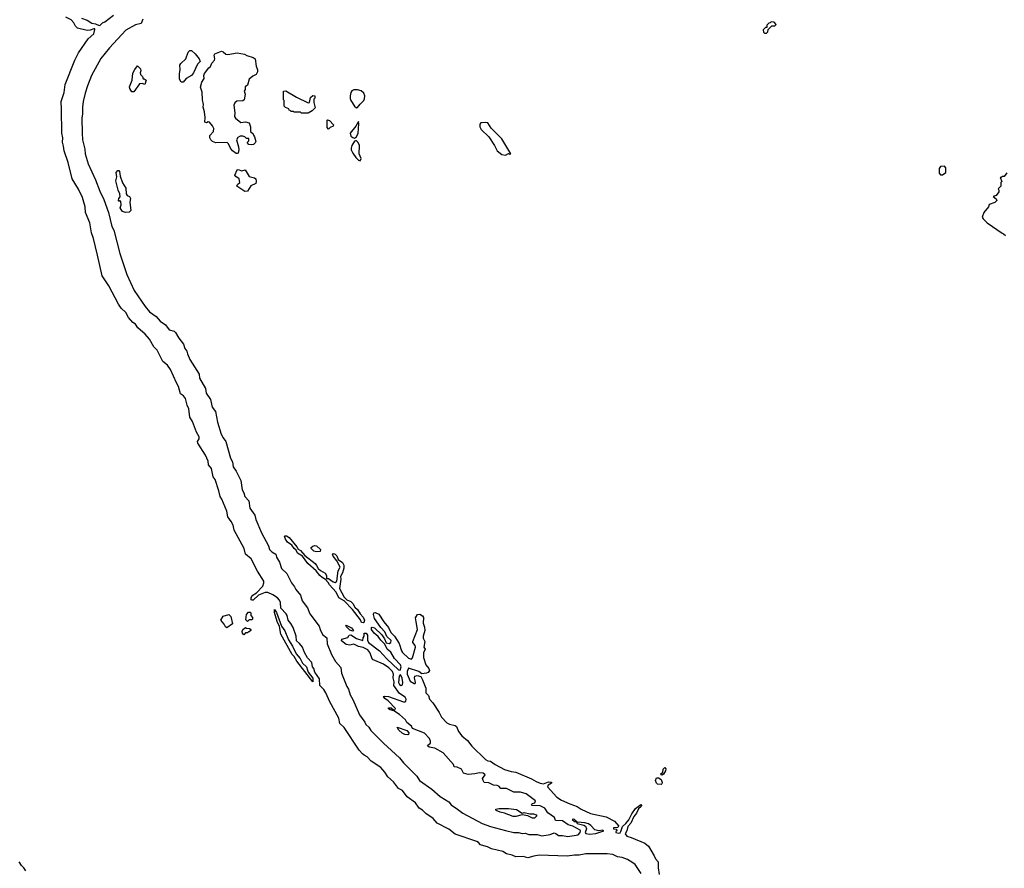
# Model space of a CAD drawing. Extents: x 2206940 to 2356632, y 511582 to 673215.
# Tile 128 of 228: x 2311900 to 2322468, y 559131 to 568244. Entities that reach past the tile are written whole.
import ezdxf

# ---------------------------------------------------------------- set-up
doc = ezdxf.new("R2010")
doc.units = 0

msp = doc.modelspace()

# ---------------------------------------------------------------- linework, layer by layer
at = {"layer": '0CON10XD'}
for points in [[(2315597, 560347), (2315579, 560359), (2315545, 560398), (2315383, 560643), (2315337, 560685), (2315326, 560745), (2315228, 560918), (2315187, 561015), (2315165, 561051), (2315123, 561093), (2315118, 561165), (2315069, 561239), (2315059, 561275), (2315042, 561295), (2315035, 561342), (2314990, 561390), (2314958, 561448), (2314936, 561505), (2314905, 561545), (2314870, 561575), (2314869, 561625), (2314836, 561716), (2314809, 561759), (2314782, 561795), (2314771, 561845), (2314761, 561865), (2314702, 561925), (2314699, 561985), (2314689, 562009), (2314668, 562035), (2314618, 562068), (2314565, 562094), (2314535, 562094), (2314465, 562065), (2314405, 562012), (2314395, 562009), (2314383, 562015), (2314383, 562035), (2314395, 562061), (2314442, 562088), (2314510, 562160), (2314521, 562195), (2314520, 562215), (2314453, 562323), (2314385, 562454), (2314324, 562504), (2314309, 562565), (2314202, 562762), (2314193, 562815), (2314170, 562855), (2314134, 562904), (2314122, 562965), (2314070, 563095), (2314051, 563125), (2314039, 563185), (2313997, 563305), (2313977, 563335), (2313960, 563425), (2313927, 563465), (2313924, 563505), (2313895, 563569), (2313811, 563695), (2313810, 563715), (2313827, 563743), (2313828, 563765), (2313798, 563815), (2313755, 563929), (2313726, 563975), (2313715, 564065), (2313696, 564105), (2313680, 564175), (2313659, 564205), (2313627, 564227), (2313605, 564305), (2313585, 564345), (2313518, 564488), (2313485, 564533), (2313435, 564575), (2313377, 564695), (2313341, 564731), (2313294, 564814), (2313247, 564867), (2313169, 564935), (2313143, 564973), (2313114, 564994), (2313068, 565045), (2313039, 565099), (2312988, 565145), (2312960, 565190), (2312857, 565387), (2312787, 565495), (2312737, 565715), (2312693, 565895), (2312670, 565955), (2312652, 566062), (2312608, 566175), (2312602, 566235), (2312574, 566335), (2312533, 566423), (2312462, 566535), (2312420, 566710), (2312378, 566835), (2312372, 566885), (2312359, 566929), (2312364, 566975), (2312354, 567026), (2312350, 567285), (2312347, 567365), (2312378, 567462), (2312390, 567550), (2312491, 567809), (2312533, 567887), (2312635, 568039), (2312697, 568093), (2312708, 568138), (2312705, 568146), (2312695, 568147), (2312655, 568131), (2312625, 568129), (2312521, 568155), (2312498, 568175), (2312481, 568211), (2312453, 568243), (2312395, 568273)], [(2312565, 568259), (2312625, 568239), (2312675, 568206), (2312715, 568199), (2312755, 568181), (2312765, 568185), (2312788, 568212), (2312815, 568223), (2312907, 568293)], [(2313221, 568249), (2313205, 568205), (2313142, 568188), (2313039, 568131), (2312865, 567943), (2312771, 567829), (2312672, 567645), (2312627, 567533), (2312603, 567457), (2312581, 567365), (2312575, 567305), (2312576, 567235), (2312568, 567185), (2312570, 567025), (2312575, 566955), (2312599, 566855), (2312603, 566805), (2312634, 566695), (2312715, 566525), (2312762, 566402), (2312803, 566315), (2312852, 566175), (2312888, 566025), (2312910, 565985), (2312976, 565735), (2313049, 565509), (2313130, 565335), (2313247, 565165), (2313295, 565108), (2313365, 565057), (2313407, 565007), (2313467, 564967), (2313504, 564915), (2313558, 564898), (2313572, 564885), (2313607, 564825), (2313658, 564758), (2313673, 564715), (2313694, 564684), (2313700, 564655), (2313728, 564595), (2313826, 564436), (2313831, 564395), (2313895, 564285), (2313900, 564235), (2313947, 564165), (2313966, 564085), (2314001, 564035), (2314023, 563923), (2314064, 563794), (2314083, 563753), (2314113, 563715), (2314163, 563535), (2314186, 563495), (2314193, 563443), (2314225, 563395), (2314272, 563295), (2314288, 563195), (2314306, 563165), (2314315, 563124), (2314358, 563078), (2314370, 563000), (2314423, 562923), (2314435, 562876), (2314495, 562735), (2314569, 562595), (2314581, 562555), (2314605, 562528), (2314650, 562505), (2314655, 562474), (2314690, 562420), (2314711, 562351), (2314766, 562296), (2314817, 562195), (2314851, 562155), (2314864, 562124), (2314915, 562064), (2314933, 562003), (2314988, 561928), (2315015, 561865), (2315113, 561733), (2315124, 561695), (2315151, 561641), (2315196, 561606), (2315200, 561540), (2315247, 561427), (2315291, 561351), (2315346, 561286), (2315356, 561225), (2315411, 561085), (2315428, 561055), (2315448, 560995), (2315476, 560945), (2315548, 560778), (2315605, 560701), (2315617, 560675), (2315646, 560646), (2315670, 560610), (2315805, 560475), (2315976, 560316), (2316018, 560265), (2316161, 560121), (2316192, 560075), (2316325, 559980), (2316413, 559903), (2316505, 559845), (2316533, 559813), (2316598, 559765), (2316658, 559725), (2316865, 559613), (2316955, 559579), (2317115, 559536), (2317205, 559515), (2317255, 559515), (2317294, 559504), (2317325, 559507), (2317365, 559494), (2317455, 559495), (2317505, 559481), (2317595, 559495), (2317635, 559511), (2317655, 559506), (2317685, 559485), (2317725, 559485), (2317784, 559474), (2317895, 559491), (2317917, 559515), (2317921, 559535), (2317915, 559542), (2317836, 559585), (2317788, 559598), (2317725, 559640), (2317650, 559645), (2317641, 559675), (2317568, 559728), (2317535, 559778), (2317485, 559802)], [(2319915, 568100), (2319930, 568115), (2319932, 568138), (2319972, 568178), (2320005, 568180), (2320018, 568192), (2319998, 568218), (2319965, 568220), (2319955, 568210), (2319942, 568208), (2319920, 568185), (2319918, 568162), (2319905, 568160), (2319880, 568135), (2319882, 568112), (2319895, 568100), (2319915, 568100)], [(2313655, 567572), (2313634, 567575), (2313615, 567605), (2313614, 567665), (2313624, 567705), (2313618, 567755), (2313631, 567775), (2313684, 567825), (2313707, 567895), (2313725, 567912), (2313745, 567914), (2313785, 567879), (2313828, 567825), (2313836, 567795), (2313810, 567765), (2313767, 567673), (2313744, 567646), (2313688, 567612), (2313655, 567572)], [(2314235, 566806), (2314225, 566809), (2314185, 566835), (2314164, 566864), (2314142, 566912), (2314126, 566926), (2314005, 566921), (2313969, 566935), (2313952, 566955), (2313942, 566975), (2313940, 567000), (2313980, 567045), (2313984, 567075), (2313971, 567105), (2313937, 567145), (2313924, 567146), (2313905, 567138), (2313888, 567145), (2313891, 567195), (2313884, 567256), (2313869, 567305), (2313873, 567335), (2313861, 567385), (2313858, 567465), (2313841, 567519), (2313854, 567575), (2313879, 567611), (2313878, 567645), (2313884, 567665), (2313931, 567729), (2313948, 567742), (2313962, 567778), (2313991, 567809), (2313994, 567825), (2313989, 567865), (2313994, 567876), (2314065, 567906), (2314085, 567899), (2314112, 567875), (2314135, 567870), (2314235, 567890), (2314314, 567875), (2314339, 567859), (2314405, 567840), (2314427, 567825), (2314439, 567745), (2314454, 567705), (2314452, 567685), (2314437, 567655), (2314402, 567638), (2314363, 567607), (2314345, 567540), (2314320, 567525), (2314319, 567495), (2314310, 567475), (2314319, 567445), (2314309, 567385), (2314295, 567373), (2314232, 567368), (2314210, 567350), (2314200, 567325), (2314209, 567245), (2314205, 567205), (2314215, 567185), (2314275, 567140), (2314325, 567147), (2314365, 567137), (2314379, 567095), (2314378, 567045), (2314405, 567020), (2314408, 567005), (2314422, 566985), (2314433, 566935), (2314428, 566922), (2314410, 566905), (2314385, 566900), (2314360, 566905), (2314340, 566925), (2314360, 566945), (2314358, 566968), (2314335, 566968), (2314316, 566986), (2314295, 566994), (2314265, 566993), (2314241, 566979), (2314229, 566955), (2314248, 566878), (2314254, 566846), (2314245, 566811), (2314235, 566806)], [(2313125, 567470), (2313105, 567470), (2313081, 567505), (2313080, 567525), (2313108, 567595), (2313115, 567671), (2313135, 567711), (2313165, 567747), (2313198, 567715), (2313200, 567695), (2313193, 567675), (2313198, 567655), (2313218, 567635), (2313225, 567610), (2313235, 567610), (2313257, 567595), (2313245, 567550), (2313215, 567558), (2313186, 567554), (2313125, 567470)], [(2314995, 567240), (2314925, 567240), (2314915, 567250), (2314845, 567250), (2314835, 567260), (2314815, 567260), (2314805, 567270), (2314792, 567272), (2314788, 567288), (2314752, 567302), (2314740, 567315), (2314740, 567375), (2314730, 567385), (2314732, 567478), (2314755, 567480), (2314872, 567412), (2314995, 567352), (2315010, 567355), (2315022, 567408), (2315045, 567430), (2315068, 567428), (2315067, 567403), (2315058, 567392), (2315058, 567355), (2315072, 567298), (2315040, 567265), (2314995, 567240)], [(2315515, 567299), (2315525, 567300), (2315553, 567337), (2315593, 567375), (2315602, 567395), (2315604, 567425), (2315594, 567455), (2315565, 567479), (2315525, 567491), (2315485, 567492), (2315465, 567482), (2315455, 567464), (2315446, 567425), (2315447, 567397), (2315455, 567376), (2315495, 567314), (2315515, 567299)], [(2315215, 567070), (2315200, 567085), (2315200, 567165), (2315205, 567170), (2315225, 567162), (2315270, 567115), (2315265, 567100), (2315232, 567088), (2315215, 567070)], [(2315495, 566972), (2315515, 566987), (2315532, 567025), (2315541, 567125), (2315535, 567152), (2315508, 567102), (2315449, 567025), (2315455, 566994), (2315475, 566978), (2315495, 566972)], [(2317115, 566791), (2317145, 566808), (2317155, 566800), (2317170, 566805), (2317075, 566965), (2316960, 567080), (2316925, 567136), (2316905, 567141), (2316850, 567135), (2316838, 567122), (2316838, 567095), (2316854, 567065), (2316936, 566985), (2316996, 566895), (2317026, 566836), (2317075, 566798), (2317115, 566791)], [(2315555, 566730), (2315565, 566755), (2315544, 566805), (2315546, 566895), (2315533, 566925), (2315515, 566942), (2315505, 566943), (2315495, 566938), (2315465, 566892), (2315458, 566865), (2315459, 566845), (2315475, 566810), (2315509, 566765), (2315538, 566735), (2315555, 566730)], [(2321805, 566580), (2321840, 566605), (2321840, 566655), (2321825, 566670), (2321783, 566667), (2321770, 566645), (2321770, 566595), (2321785, 566580), (2321805, 566580)], [(2313035, 566174), (2313005, 566186), (2312988, 566205), (2312980, 566225), (2312991, 566255), (2312986, 566296), (2312975, 566300), (2312965, 566292), (2312961, 566301), (2312963, 566325), (2312978, 566342), (2312976, 566374), (2312956, 566415), (2312931, 566515), (2312942, 566555), (2312936, 566604), (2312955, 566626), (2312965, 566626), (2312973, 566615), (2312979, 566565), (2313002, 566492), (2313041, 566435), (2313042, 566375), (2313055, 566358), (2313078, 566345), (2313088, 566325), (2313081, 566285), (2313092, 566195), (2313075, 566179), (2313035, 566174)], [(2314318, 566398), (2314230, 566455), (2314237, 566475), (2314264, 566496), (2314257, 566537), (2314219, 566559), (2314208, 566575), (2314235, 566632), (2314246, 566634), (2314285, 566620), (2314322, 566632), (2314362, 566562), (2314422, 566545), (2314434, 566535), (2314440, 566505), (2314434, 566486), (2314380, 566460), (2314345, 566402), (2314318, 566398)], [(2322495, 566600), (2322465, 566560), (2322445, 566560), (2322435, 566550), (2322422, 566548), (2322440, 566505), (2322430, 566495), (2322430, 566455), (2322403, 566427), (2322410, 566415), (2322410, 566395), (2322380, 566355), (2322350, 566345), (2322379, 566319), (2322387, 566303), (2322368, 566282), (2322305, 566260), (2322300, 566235), (2322250, 566175), (2322232, 566125), (2322240, 566105), (2322284, 566064), (2322445, 565950), (2322460, 565945), (2322480, 565925)], [(2315585, 561766), (2315570, 561770), (2315558, 561798), (2315471, 561911), (2315382, 562002), (2315325, 562036), (2315296, 562096), (2315225, 562174), (2315211, 562201), (2315183, 562233), (2315145, 562254), (2315121, 562275), (2315084, 562324), (2314992, 562405), (2314934, 562484), (2314883, 562515), (2314869, 562549), (2314845, 562567), (2314820, 562600), (2314775, 562634), (2314753, 562665), (2314743, 562697), (2314748, 562702), (2314765, 562702), (2314792, 562685), (2314876, 562585), (2314890, 562560), (2314915, 562543), (2314962, 562492), (2315072, 562405), (2315086, 562384), (2315105, 562350), (2315129, 562329), (2315179, 562299), (2315192, 562275), (2315192, 562242), (2315215, 562242), (2315265, 562206), (2315285, 562199), (2315303, 562215), (2315320, 562325), (2315341, 562365), (2315304, 562434), (2315265, 562482), (2315258, 562505), (2315265, 562512), (2315286, 562506), (2315303, 562485), (2315317, 562447), (2315365, 562416), (2315379, 562385), (2315380, 562355), (2315364, 562305), (2315342, 562265), (2315348, 562235), (2315331, 562135), (2315384, 562044), (2315413, 562015), (2315455, 561996), (2315475, 561976), (2315497, 561935), (2315525, 561909), (2315553, 561863), (2315585, 561829), (2315600, 561795), (2315595, 561772), (2315585, 561766)], [(2315085, 562528), (2315056, 562536), (2315030, 562565), (2315030, 562575), (2315045, 562590), (2315065, 562598), (2315085, 562593), (2315128, 562555), (2315125, 562532), (2315085, 562528)], [(2315045, 561134), (2314874, 561355), (2314847, 561407), (2314825, 561428), (2314703, 561645), (2314689, 561729), (2314665, 561780), (2314635, 561878), (2314635, 561910), (2314655, 561877), (2314712, 561732), (2314745, 561680), (2314787, 561585), (2314830, 561515), (2314866, 561436), (2314909, 561385), (2314934, 561335), (2314977, 561295), (2314991, 561259), (2314998, 561238), (2315045, 561173), (2315045, 561134)], [(2314125, 561714), (2314108, 561725), (2314094, 561754), (2314058, 561795), (2314085, 561838), (2314146, 561856), (2314166, 561836), (2314186, 561755), (2314125, 561714)], [(2314345, 561782), (2314328, 561798), (2314333, 561857), (2314355, 561880), (2314375, 561880), (2314380, 561875), (2314380, 561845), (2314400, 561825), (2314400, 561805), (2314395, 561800), (2314365, 561800), (2314345, 561782)], [(2317485, 559802), (2317400, 559805), (2317392, 559815), (2317405, 559827), (2317430, 559835), (2317437, 559855), (2317335, 559931), (2317275, 559948), (2317205, 559947), (2317125, 559987), (2317065, 559989), (2317042, 560012), (2317025, 560020), (2316984, 560024), (2316935, 560049), (2316885, 560053), (2316873, 560073), (2316869, 560095), (2316896, 560135), (2316875, 560151), (2316835, 560156), (2316786, 560144), (2316715, 560140), (2316664, 560154), (2316642, 560195), (2316595, 560217), (2316565, 560220), (2316557, 560245), (2316445, 560370), (2316355, 560420), (2316295, 560431), (2316278, 560445), (2316280, 560455), (2316308, 560475), (2316310, 560495), (2316299, 560525), (2316245, 560582), (2316115, 560632), (2316105, 560658), (2316057, 560697), (2316040, 560725), (2315975, 560784), (2315915, 560822), (2315875, 560834), (2315860, 560845), (2315860, 560855), (2315886, 560856), (2315915, 560830), (2315925, 560832), (2315935, 560848), (2315855, 560929), (2315818, 560955), (2315804, 560975), (2315815, 560981), (2315857, 560975), (2316020, 560920), (2316035, 560919), (2316045, 560927), (2316048, 560948), (2316039, 560969), (2315975, 561010), (2315916, 561095), (2315919, 561135), (2315909, 561175), (2315914, 561215), (2315901, 561245), (2315864, 561285), (2315805, 561325), (2315686, 561375), (2315657, 561447), (2315636, 561476), (2315585, 561501), (2315535, 561513), (2315485, 561538), (2315442, 561528), (2315405, 561535), (2315354, 561575), (2315357, 561593), (2315422, 561608), (2315437, 561633), (2315453, 561637), (2315515, 561599), (2315583, 561577), (2315588, 561605), (2315599, 561625), (2315598, 561655), (2315618, 561655), (2315634, 561635), (2315632, 561582), (2315645, 561555), (2315761, 561465), (2315840, 561380), (2315965, 561264), (2315985, 561260), (2315993, 561295), (2315987, 561315), (2315923, 561385), (2315883, 561453), (2315844, 561484), (2315819, 561539), (2315775, 561580), (2315749, 561619), (2315706, 561655), (2315676, 561695), (2315675, 561717), (2315685, 561721), (2315707, 561715), (2315787, 561637), (2315816, 561596), (2315834, 561554), (2315865, 561546), (2315884, 561556), (2315886, 561576), (2315842, 561622), (2315820, 561670), (2315775, 561718), (2315709, 561815), (2315697, 561855), (2315700, 561875), (2315715, 561877), (2315755, 561859), (2315807, 561777), (2315857, 561717), (2315883, 561663), (2315922, 561625), (2315974, 561545), (2315998, 561468), (2316010, 561450), (2316075, 561387), (2316105, 561378), (2316117, 561393), (2316150, 561505), (2316144, 561525), (2316120, 561555), (2316119, 561565), (2316171, 561695), (2316157, 561777), (2316148, 561822), (2316170, 561855), (2316195, 561862), (2316225, 561842), (2316236, 561826), (2316230, 561765), (2316245, 561720), (2316249, 561685), (2316230, 561625), (2316232, 561602), (2316248, 561565), (2316237, 561507), (2316251, 561485), (2316234, 561445), (2316234, 561396), (2316260, 561315), (2316291, 561275), (2316297, 561255), (2316286, 561235), (2316266, 561225), (2316218, 561218), (2316183, 561245), (2316075, 561281), (2316060, 561245), (2316059, 561215), (2316092, 561142), (2316135, 561114), (2316144, 561116), (2316148, 561125), (2316136, 561175), (2316142, 561195), (2316165, 561201), (2316205, 561190), (2316225, 561155), (2316258, 561065), (2316260, 561015), (2316288, 560988), (2316299, 560949), (2316335, 560907), (2316402, 560805), (2316429, 560755), (2316486, 560695), (2316515, 560679), (2316575, 560666), (2316588, 560655), (2316611, 560601), (2316645, 560552), (2316705, 560504), (2316752, 560442), (2316900, 560300), (2316925, 560287), (2316955, 560282), (2317004, 560245), (2317105, 560192), (2317175, 560169), (2317225, 560162), (2317393, 560093), (2317442, 560062), (2317485, 560044), (2317523, 560037), (2317575, 560058), (2317607, 560055), (2317607, 560045), (2317573, 560025), (2317566, 560005), (2317664, 559895), (2317715, 559864), (2317805, 559822), (2317885, 559796), (2317926, 559766), (2318025, 559719), (2318195, 559683), (2318285, 559636), (2318330, 559585), (2318315, 559568), (2318275, 559567), (2318272, 559555), (2318305, 559550), (2318308, 559535), (2318298, 559525), (2318300, 559515), (2318330, 559510), (2318345, 559513), (2318354, 559525), (2318371, 559579), (2318407, 559613), (2318438, 559652), (2318470, 559715), (2318511, 559775), (2318566, 559816), (2318574, 559805), (2318571, 559795), (2318541, 559769), (2318520, 559725), (2318492, 559688), (2318459, 559615), (2318429, 559581), (2318418, 559535), (2318399, 559501), (2318416, 559475), (2318465, 559461), (2318611, 559401), (2318649, 559369), (2318711, 559265), (2318724, 559234), (2318752, 559202), (2318753, 559135), (2318764, 559064)], [(2314305, 561640), (2314290, 561655), (2314288, 561675), (2314295, 561697), (2314325, 561718), (2314335, 561710), (2314367, 561707), (2314380, 561695), (2314380, 561685), (2314365, 561670), (2314355, 561670), (2314345, 561660), (2314325, 561660), (2314305, 561640)], [(2315475, 561677), (2315445, 561687), (2315407, 561725), (2315401, 561739), (2315405, 561742), (2315460, 561715), (2315483, 561685), (2315475, 561677)], [(2315995, 561094), (2316009, 561101), (2316014, 561125), (2316005, 561172), (2315992, 561205), (2315985, 561210), (2315972, 561195), (2315967, 561125), (2315976, 561105), (2315995, 561094)], [(2316065, 560563), (2316035, 560568), (2316005, 560584), (2315970, 560615), (2315953, 560647), (2316055, 560612), (2316077, 560585), (2316073, 560567), (2316065, 560563)], [(2318569, 559075), (2318505, 559171), (2318481, 559191), (2318424, 559225), (2318368, 559248), (2318315, 559256), (2318265, 559281), (2318205, 559288), (2317975, 559286), (2317905, 559271), (2317855, 559271), (2317775, 559261), (2317475, 559273), (2317417, 559263), (2317355, 559243), (2317305, 559258), (2317225, 559253), (2317185, 559272), (2317125, 559286), (2317085, 559312), (2316965, 559340), (2316922, 559362), (2316883, 559373), (2316845, 559384), (2316825, 559409), (2316805, 559420), (2316575, 559498), (2316505, 559553), (2316382, 559615), (2316337, 559667), (2316259, 559719), (2316224, 559755), (2316188, 559778), (2316149, 559835), (2316059, 559899), (2316008, 559965), (2315965, 559989), (2315911, 560061), (2315853, 560113), (2315821, 560165), (2315775, 560214), (2315672, 560282), (2315628, 560328), (2315597, 560347)], [(2318795, 560132), (2318785, 560134), (2318780, 560145), (2318802, 560165), (2318805, 560197), (2318825, 560212), (2318835, 560198), (2318833, 560177), (2318809, 560141), (2318795, 560132)], [(2318785, 560032), (2318746, 560036), (2318735, 560047), (2318724, 560074), (2318735, 560101), (2318755, 560101), (2318786, 560085), (2318797, 560053), (2318792, 560038), (2318785, 560032)], [(2317405, 559669), (2317355, 559694), (2317294, 559704), (2317225, 559686), (2317195, 559689), (2317105, 559724), (2317057, 559735), (2317015, 559752), (2317011, 559759), (2317012, 559765), (2317047, 559773), (2317145, 559774), (2317234, 559764), (2317293, 559723), (2317315, 559730), (2317375, 559716), (2317415, 559716), (2317442, 559705), (2317452, 559695), (2317425, 559671), (2317405, 559669)], [(2318015, 559496), (2318085, 559504), (2318170, 559535), (2318155, 559540), (2318117, 559533), (2318075, 559544), (2318032, 559592), (2318005, 559608), (2317965, 559620), (2317888, 559628), (2317855, 559657), (2317840, 559660), (2317829, 559655), (2317854, 559635), (2317872, 559632), (2317885, 559614), (2317954, 559594), (2317972, 559582), (2317984, 559555), (2317970, 559515), (2317976, 559505), (2318015, 559496)], [(2311966, 559105), (2311946, 559136), (2311920, 559160), (2311895, 559202)]]:
    msp.add_lwpolyline(points, dxfattribs=at)

doc.saveas('drawing.dxf')
